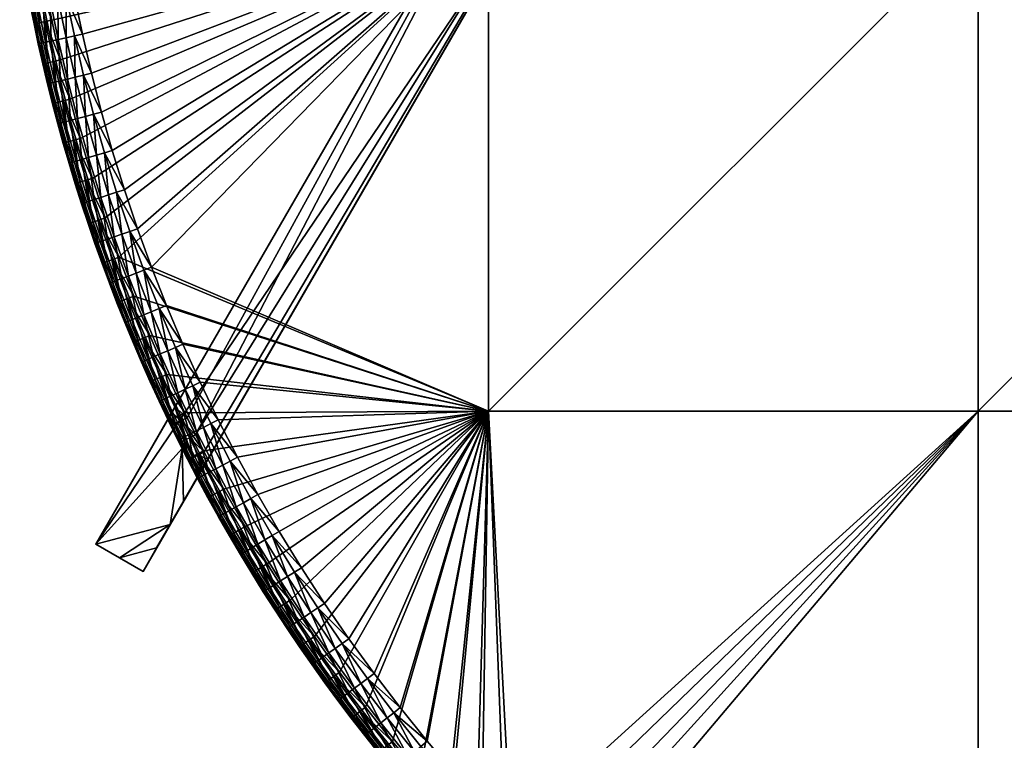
# Model space of a CAD drawing. Header units: centimetres. Extents: x -679 to 534, y -307 to 273.
# Tile 2 of 43: x -676 to -515, y -201 to -83. Entities that reach past the tile are written whole.
import ezdxf

# ---------------------------------------------------------------- set-up
doc = ezdxf.new("R2010")
doc.units = ezdxf.units.CM
doc.layers.add('Fbx_Root', color=18, linetype='Continuous', true_color=0x000000)

msp = doc.modelspace()

# ---------------------------------------------------------------- meshes
at = {"layer": 'Fbx_Root'}
mesh = msp.add_polyface(dxfattribs=at)
corners = [(-651.36, -148.31, 308.5), (-649.77, -151.58, 302), (-650.57, -149.95, 302), (-651.36, -148.31, 302), (-649.01, -153.09, 315), (-651.36, -148.31, 315), (-648.69, -151.8, 300.59), (-647.8, -151.36, 300.14), (-649.19, -148.53, 300.14), (-650.09, -148.96, 300.59), (-649.28, -152.1, 301.26), (-650.68, -149.25, 301.26), (-649.42, -152.17, 301.64), (-650.82, -149.32, 301.64), (-648.22, -148.05, 300), (-649.57, -145.22, 300), (-650.2, -146.3, 300.13), (-650.77, -147.28, 300.51), (-646.83, -150.87, 300), (-651.19, -148.03, 301.16), (-651.32, -148.24, 301.56), (-651.36, -148.31, 302), (-650.57, -149.95, 302), (-648.22, -148.05, 300), (-592.66, -46.64, 300), (-649.57, -145.22, 300), (-646.83, -150.87, 300), (-586.42, -53.67, 300), (-645.42, -153.65, 300), (-644.81, -154.82, 300), (-600.57, -60.34), (-663.12, -168.69), (-649.57, -145.22, 300), (-592.66, -46.64, 300), (-538.02, 48), (-530.29, 43.54), (-586.42, -53.67, 300), (-592.85, -64.8), (-644.81, -154.82, 300), (-655.4, -173.15), (-592.85, -64.8), (-655.4, -173.15), (-663.12, -168.69), (-530.29, 43.54), (-600.57, -60.34)]
mesh.append_faces([[corners[k] for k in face] for face in [(0, 1, 2, 2), (0, 2, 3, 3), (4, 0, 5, 5), (6, 7, 8, 8), (6, 8, 9, 9), (10, 9, 11, 11), (12, 11, 13, 13), (14, 15, 16, 16), (8, 16, 17, 17), (18, 14, 8, 8), (9, 8, 17, 17), (16, 8, 14, 14), (11, 19, 20, 20), (17, 19, 9, 9), (20, 21, 13, 13), (9, 19, 11, 11), (20, 13, 11, 11), (21, 22, 13, 13), (23, 24, 25, 25), (24, 23, 26, 26), (27, 24, 26, 26), (27, 28, 29, 29), (27, 26, 28, 28), (30, 31, 32, 32), (30, 32, 33, 33), (34, 30, 33, 33), (35, 36, 37, 37), (37, 38, 39, 39), (36, 38, 37, 37), (40, 41, 42, 42), (43, 40, 44, 44), (42, 44, 40, 40)]])
mesh = msp.add_polyface(dxfattribs=at)
corners = [(-519.01, -67, 300), (-519.01, -147, 300), (-599.01, -147, 300), (-599.01, -67, 300), (-519.01, 13, 300), (-439.01, -147, 300), (-439.01, -227, 300), (-519.01, -227, 300), (-439.01, -67, 300), (-439.01, 13, 300), (-359.01, -147, 300), (-359.01, -227, 300), (-359.01, -67, 300), (-596.18, -221.64, 300), (-591.24, -226.52, 300), (-581, -235.9, 300), (-586.18, -231.27, 300), (-519.01, -67, 350), (-599.01, -67, 350), (-599.01, -147, 350), (-519.01, -147, 350), (-519.01, 13, 350), (-439.01, -147, 350), (-519.01, -227, 350), (-439.01, -227, 350), (-439.01, -67, 350), (-439.01, 13, 350), (-359.01, -147, 350), (-359.01, -67, 350), (-590.53, -221.03, 350), (-595.34, -216.17, 350), (-585.61, -225.76, 350), (-580.57, -230.38, 350), (-586.53, -226.74, 349.92), (-581.47, -231.38, 349.92), (-580.57, -230.38, 350)]
mesh.append_faces([[corners[k] for k in face] for face in [(0, 1, 2, 2), (0, 2, 3, 3), (4, 0, 3, 3), (5, 6, 7, 7), (5, 7, 1, 1), (8, 5, 1, 1), (8, 1, 0, 0), (9, 8, 0, 0), (10, 11, 6, 6), (10, 6, 5, 5), (12, 10, 5, 5), (12, 5, 8, 8), (2, 1, 13, 13), (14, 13, 1, 1), (15, 16, 7, 7), (7, 14, 1, 1), (16, 14, 7, 7), (17, 18, 19, 19), (17, 19, 20, 20), (21, 18, 17, 17), (22, 20, 23, 23), (22, 23, 24, 24), (25, 17, 20, 20), (25, 20, 22, 22), (26, 17, 25, 25), (27, 22, 24, 24), (28, 25, 22, 22), (29, 20, 30, 30), (31, 20, 29, 29), (31, 32, 23, 23), (31, 23, 20, 20), (19, 30, 20, 20), (33, 34, 35, 35)]])
mesh = msp.add_polyface(dxfattribs=at)
corners = [(-671.58, -76.61, 300), (-599.01, -67, 300), (-670.32, -83.12, 300), (-668.9, -89.59, 300), (-667.32, -96.03, 300), (-672.36, -83.54, 300.59), (-673.63, -76.99, 300.59), (-672.65, -76.81, 300.14), (-671.38, -83.34, 300.14), (-673, -83.67, 301.26), (-674.28, -77.1, 301.26), (-673.15, -83.71, 301.64), (-674.43, -77.13, 301.64), (-670.93, -90.06, 300.59), (-669.95, -89.84, 300.14), (-671.57, -90.21, 301.26), (-671.72, -90.25, 301.64), (-668.9, -89.59, 300), (-670.32, -83.12, 300), (-671.58, -76.61, 300), (-673.86, -80.43, 302), (-674.48, -77.14, 302), (-672.5, -86.99, 302), (-673.2, -83.72, 302), (-599.01, -67, 350), (-666.64, -78.99, 350), (-665.31, -85.4, 350), (-663.83, -91.77, 350), (-662.2, -98.11, 350), (-660.42, -104.4, 350), (-671.77, -90.26, 302), (-671.77, -90.25, 345), (-672.51, -86.97, 345), (-672.5, -86.99, 302), (-673.2, -83.72, 302), (-673.21, -83.69, 345), (-673.87, -80.39, 345), (-673.86, -80.43, 302), (-674.47, -77.18, 345), (-674.48, -77.14, 302), (-667.96, -85.98, 349.65), (-669.25, -86.26, 349.18), (-667.75, -92.73, 349.18), (-666.62, -85.68, 349.92), (-666.47, -92.41, 349.65), (-673.36, -80.29, 346.84), (-673.75, -80.37, 345.91), (-672.39, -86.95, 345.91), (-672, -86.86, 346.84), (-672.69, -80.16, 347.74), (-671.33, -86.72, 347.74), (-671.75, -79.98, 348.54), (-670.4, -86.51, 348.54), (-670.59, -79.76, 349.18), (-669.3, -79.5, 349.65), (-667.95, -79.24, 349.92), (-675.55, -67.44, 346.84), (-674.87, -67.35, 347.74), (-673.92, -67.21, 348.54), (-672.76, -67.04, 349.18), (-671.45, -66.85, 349.65), (-672.51, -86.97, 345), (-671.77, -90.25, 345), (-673.87, -80.39, 345), (-673.21, -83.69, 345), (-675.04, -73.97, 345), (-674.47, -77.18, 345), (-663.83, -91.77, 350), (-665.31, -85.4, 350), (-666.64, -78.99, 350)]
mesh.append_faces([[corners[k] for k in face] for face in [(0, 1, 2, 2), (2, 1, 3, 3), (1, 4, 3, 3), (5, 6, 7, 7), (5, 7, 8, 8), (9, 10, 6, 6), (9, 6, 5, 5), (11, 12, 10, 10), (11, 10, 9, 9), (13, 5, 8, 8), (13, 8, 14, 14), (15, 9, 5, 5), (15, 5, 13, 13), (16, 11, 9, 9), (16, 9, 15, 15), (17, 14, 8, 8), (17, 8, 18, 18), (18, 8, 7, 7), (18, 7, 19, 19), (12, 11, 20, 20), (12, 20, 21, 21), (11, 16, 22, 22), (11, 22, 23, 23), (23, 20, 11, 11), (24, 25, 26, 26), (24, 27, 28, 28), (28, 29, 24, 24), (26, 27, 24, 24), (30, 31, 32, 32), (30, 32, 33, 33), (34, 35, 36, 36), (34, 36, 37, 37), (33, 32, 35, 35), (33, 35, 34, 34), (37, 36, 38, 38), (37, 38, 39, 39), (40, 41, 42, 42), (43, 40, 44, 44), (45, 46, 47, 47), (45, 47, 48, 48), (49, 45, 48, 48), (49, 48, 50, 50), (51, 49, 50, 50), (51, 50, 52, 52), (53, 51, 52, 52), (53, 52, 41, 41), (54, 53, 41, 41), (54, 41, 40, 40), (55, 54, 40, 40), (55, 40, 43, 43), (56, 46, 45, 45), (57, 45, 49, 49), (58, 49, 51, 51), (59, 51, 53, 53), (60, 53, 54, 54), (61, 62, 47, 47), (63, 64, 46, 46), (64, 61, 47, 47), (65, 66, 46, 46), (66, 63, 46, 46), (64, 47, 46, 46), (43, 67, 68, 68), (55, 43, 68, 68), (55, 68, 69, 69)]])
mesh = msp.add_polyface(dxfattribs=at)
corners = [(-599.01, -67, 300), (-665.59, -102.43, 300), (-667.32, -96.03, 300), (-599.01, -147, 300), (-654.31, -134.61, 300), (-656.92, -128.19, 300), (-659.33, -121.83, 300), (-661.57, -115.41, 300), (-663.66, -108.95, 300), (-656.23, -135.42, 300.59), (-658.86, -128.95, 300.59), (-657.93, -128.58, 300.14), (-655.31, -135.03, 300.14), (-656.83, -135.68, 301.26), (-656.98, -135.74, 301.64), (-659.47, -129.19, 301.26), (-653.43, -141.83, 300.59), (-654.03, -142.1, 301.26), (-654.17, -142.16, 301.64), (-654.31, -134.61, 300), (-656.92, -128.19, 300), (-651.53, -140.97, 300), (-658.36, -132.52, 302), (-659.62, -129.24, 301.64), (-655.64, -138.98, 302), (-657.02, -135.76, 302), (-656.3, -117.17, 350), (-599.01, -67, 350), (-658.44, -110.81, 350), (-654, -123.47, 350), (-651.55, -129.71, 350), (-599.01, -147, 350), (-660.42, -104.4, 350), (-657.02, -135.76, 302), (-657.03, -135.74, 345), (-658.37, -132.49, 345), (-658.36, -132.52, 302), (-655.64, -138.98, 302), (-655.65, -138.97, 345), (-657.9, -132.3, 346.84), (-658.26, -132.44, 345.91), (-655.53, -138.92, 345.91), (-655.17, -138.76, 346.84), (-657.26, -132.04, 347.74), (-654.54, -138.49, 347.74), (-656.38, -131.68, 348.54), (-653.67, -138.1, 348.54), (-655.28, -131.23, 349.18), (-652.59, -137.63, 349.18), (-654.06, -130.74, 349.65), (-651.38, -137.11, 349.65), (-652.79, -130.22, 349.92), (-650.12, -136.56, 349.92), (-659.77, -125.65, 347.74), (-658.87, -125.31, 348.54), (-657.77, -124.9, 349.18), (-656.54, -124.43, 349.65), (-655.25, -123.95, 349.92), (-658.85, -118.07, 349.65), (-657.56, -117.61, 349.92), (-659.71, -111.22, 349.92), (-658.37, -132.49, 345), (-657.03, -135.74, 345), (-648.89, -136.02, 350), (-651.55, -129.71, 350), (-654, -123.47, 350), (-656.3, -117.17, 350), (-658.44, -110.81, 350)]
mesh.append_faces([[corners[k] for k in face] for face in [(0, 1, 2, 2), (3, 4, 5, 5), (6, 3, 5, 5), (0, 7, 8, 8), (7, 0, 6, 6), (3, 6, 0, 0), (1, 0, 8, 8), (9, 10, 11, 11), (9, 11, 12, 12), (13, 10, 9, 9), (14, 15, 13, 13), (16, 9, 12, 12), (17, 13, 9, 9), (18, 14, 13, 13), (19, 12, 11, 11), (19, 11, 20, 20), (21, 12, 19, 19), (22, 23, 14, 14), (14, 24, 25, 25), (25, 22, 14, 14), (26, 27, 28, 28), (27, 26, 29, 29), (30, 31, 29, 29), (28, 27, 32, 32), (29, 31, 27, 27), (33, 34, 35, 35), (33, 35, 36, 36), (37, 38, 34, 34), (37, 34, 33, 33), (39, 40, 41, 41), (39, 41, 42, 42), (43, 39, 42, 42), (43, 42, 44, 44), (45, 43, 44, 44), (45, 44, 46, 46), (47, 45, 46, 46), (47, 46, 48, 48), (49, 47, 48, 48), (49, 48, 50, 50), (51, 49, 50, 50), (51, 50, 52, 52), (53, 39, 43, 43), (54, 53, 43, 43), (54, 43, 45, 45), (55, 54, 45, 45), (55, 45, 47, 47), (56, 55, 47, 47), (56, 47, 49, 49), (57, 56, 49, 49), (57, 49, 51, 51), (58, 55, 56, 56), (59, 58, 56, 56), (59, 56, 57, 57), (60, 58, 59, 59), (61, 62, 40, 40), (62, 41, 40, 40), (51, 52, 63, 63), (51, 63, 64, 64), (59, 57, 65, 65), (59, 65, 66, 66), (60, 59, 66, 66), (60, 66, 67, 67), (57, 51, 64, 64), (57, 64, 65, 65)]])
mesh = msp.add_polyface(dxfattribs=at)
corners = [(-669.34, -96.55, 300.59), (-670.93, -90.06, 300.59), (-669.95, -89.84, 300.14), (-668.37, -96.3, 300.14), (-669.98, -96.71, 301.26), (-671.57, -90.21, 301.26), (-670.13, -96.75, 301.64), (-671.72, -90.25, 301.64), (-667.6, -103, 300.59), (-666.64, -102.72, 300.14), (-668.23, -103.17, 301.26), (-668.38, -103.22, 301.64), (-665.59, -102.43, 300), (-667.32, -96.03, 300), (-668.9, -89.59, 300), (-670.18, -96.76, 302), (-670.99, -93.52, 302), (-668.43, -103.23, 302), (-669.32, -100, 302), (-671.77, -90.26, 302), (-672.5, -86.99, 302), (-668.43, -103.23, 302), (-668.42, -103.27, 345), (-669.31, -100.03, 345), (-669.32, -100, 302), (-670.18, -96.76, 302), (-670.17, -96.78, 345), (-670.99, -93.52, 345), (-670.99, -93.52, 302), (-671.77, -90.25, 345), (-671.77, -90.26, 302), (-664.82, -98.82, 349.65), (-666.09, -99.16, 349.18), (-664.29, -105.55, 349.18), (-663.5, -98.46, 349.92), (-663.02, -105.17, 349.65), (-670.49, -93.4, 346.84), (-670.87, -93.49, 345.91), (-669.2, -100, 345.91), (-668.82, -99.89, 346.84), (-669.82, -93.24, 347.74), (-668.16, -99.72, 347.74), (-668.89, -93.01, 348.54), (-667.23, -99.47, 348.54), (-667.75, -92.73, 349.18), (-666.47, -92.41, 349.65), (-665.13, -92.09, 349.92), (-672, -86.86, 346.84), (-672.39, -86.95, 345.91), (-671.33, -86.72, 347.74), (-670.4, -86.51, 348.54), (-669.25, -86.26, 349.18), (-667.96, -85.98, 349.65), (-666.62, -85.68, 349.92), (-670.17, -96.78, 345), (-669.31, -100.03, 345), (-670.99, -93.52, 345), (-668.42, -103.27, 345), (-671.77, -90.25, 345), (-663.83, -91.77, 350), (-662.2, -98.11, 350)]
mesh.append_faces([[corners[k] for k in face] for face in [(0, 1, 2, 2), (0, 2, 3, 3), (4, 5, 1, 1), (4, 1, 0, 0), (6, 7, 5, 5), (6, 5, 4, 4), (8, 0, 3, 3), (8, 3, 9, 9), (10, 4, 0, 0), (10, 0, 8, 8), (11, 6, 4, 4), (11, 4, 10, 10), (12, 9, 3, 3), (12, 3, 13, 13), (13, 3, 2, 2), (13, 2, 14, 14), (7, 6, 15, 15), (7, 15, 16, 16), (6, 11, 17, 17), (6, 17, 18, 18), (19, 20, 7, 7), (19, 7, 16, 16), (15, 6, 18, 18), (21, 22, 23, 23), (21, 23, 24, 24), (25, 26, 27, 27), (25, 27, 28, 28), (24, 23, 26, 26), (24, 26, 25, 25), (28, 27, 29, 29), (28, 29, 30, 30), (31, 32, 33, 33), (34, 31, 35, 35), (36, 37, 38, 38), (36, 38, 39, 39), (40, 36, 39, 39), (40, 39, 41, 41), (42, 40, 41, 41), (42, 41, 43, 43), (44, 42, 43, 43), (44, 43, 32, 32), (45, 44, 32, 32), (45, 32, 31, 31), (46, 45, 31, 31), (46, 31, 34, 34), (47, 48, 37, 37), (47, 37, 36, 36), (49, 47, 36, 36), (49, 36, 40, 40), (50, 49, 40, 40), (50, 40, 42, 42), (51, 50, 42, 42), (51, 42, 44, 44), (52, 44, 45, 45), (53, 45, 46, 46), (54, 55, 38, 38), (56, 54, 37, 37), (55, 57, 38, 38), (58, 56, 37, 37), (54, 38, 37, 37), (48, 58, 37, 37), (53, 46, 59, 59), (46, 34, 60, 60), (46, 60, 59, 59)]])
mesh = msp.add_polyface(dxfattribs=at)
corners = [(-665.65, -109.56, 300.59), (-667.6, -103, 300.59), (-666.64, -102.72, 300.14), (-664.7, -109.27, 300.14), (-666.28, -109.76, 301.26), (-668.23, -103.17, 301.26), (-666.43, -109.8, 301.64), (-668.38, -103.22, 301.64), (-663.55, -116.08, 300.59), (-662.6, -115.76, 300.14), (-664.17, -116.29, 301.26), (-664.32, -116.34, 301.64), (-661.9, -122.77, 301.26), (-662.05, -122.82, 301.64), (-663.66, -108.95, 300), (-665.59, -102.43, 300), (-661.57, -115.41, 300), (-665.44, -113.09, 302), (-662.09, -122.84, 302), (-663.25, -119.6, 302), (-667.47, -106.53, 302), (-668.43, -103.23, 302), (-666.48, -109.82, 302), (-664.37, -116.35, 302), (-664.37, -116.35, 302), (-664.37, -116.35, 345), (-665.45, -113.08, 345), (-665.44, -113.09, 302), (-666.48, -109.82, 302), (-666.49, -109.79, 345), (-667.48, -106.5, 345), (-667.47, -106.53, 302), (-663.25, -119.6, 302), (-663.25, -119.61, 345), (-668.42, -103.27, 345), (-668.43, -103.23, 302), (-664.96, -112.92, 346.84), (-665.33, -113.04, 345.91), (-663.13, -119.56, 345.91), (-662.76, -119.43, 346.84), (-664.3, -112.71, 347.74), (-666.99, -106.35, 346.84), (-667.37, -106.46, 345.91), (-666.33, -106.16, 347.74), (-665.41, -105.88, 348.54), (-663.39, -112.41, 348.54), (-664.29, -105.55, 349.18), (-662.27, -112.05, 349.18), (-668.82, -99.89, 346.84), (-669.2, -100, 345.91), (-668.16, -99.72, 347.74), (-667.23, -99.47, 348.54), (-666.09, -99.16, 349.18), (-664.82, -98.82, 349.65), (-663.02, -105.17, 349.65), (-665.45, -113.08, 345), (-664.37, -116.35, 345), (-666.49, -109.79, 345), (-663.25, -119.61, 345), (-668.42, -103.27, 345), (-667.48, -106.5, 345)]
mesh.append_faces([[corners[k] for k in face] for face in [(0, 1, 2, 2), (0, 2, 3, 3), (4, 5, 1, 1), (4, 1, 0, 0), (6, 7, 5, 5), (6, 5, 4, 4), (8, 0, 3, 3), (8, 3, 9, 9), (10, 4, 0, 0), (10, 0, 8, 8), (11, 6, 4, 4), (11, 4, 10, 10), (12, 10, 8, 8), (13, 11, 10, 10), (14, 3, 2, 2), (14, 2, 15, 15), (16, 9, 3, 3), (16, 3, 14, 14), (17, 6, 11, 11), (11, 18, 19, 19), (7, 6, 20, 20), (7, 20, 21, 21), (22, 20, 6, 6), (17, 22, 6, 6), (19, 23, 11, 11), (17, 11, 23, 23), (24, 25, 26, 26), (24, 26, 27, 27), (28, 29, 30, 30), (28, 30, 31, 31), (27, 26, 29, 29), (27, 29, 28, 28), (32, 33, 25, 25), (32, 25, 24, 24), (31, 30, 34, 34), (31, 34, 35, 35), (36, 37, 38, 38), (36, 38, 39, 39), (40, 36, 39, 39), (41, 42, 37, 37), (41, 37, 36, 36), (43, 41, 36, 36), (43, 36, 40, 40), (44, 43, 40, 40), (44, 40, 45, 45), (46, 44, 45, 45), (46, 45, 47, 47), (48, 49, 42, 42), (48, 42, 41, 41), (50, 48, 41, 41), (50, 41, 43, 43), (51, 50, 43, 43), (51, 43, 44, 44), (52, 51, 44, 44), (52, 44, 46, 46), (53, 46, 54, 54), (55, 56, 37, 37), (57, 55, 37, 37), (56, 58, 38, 38), (59, 60, 42, 42), (60, 57, 42, 42), (57, 37, 42, 42), (37, 56, 38, 38), (49, 59, 42, 42)]])
mesh = msp.add_polyface(dxfattribs=at)
corners = [(-661.28, -122.54, 300.59), (-663.55, -116.08, 300.59), (-662.6, -115.76, 300.14), (-660.34, -122.2, 300.14), (-661.9, -122.77, 301.26), (-662.05, -122.82, 301.64), (-664.17, -116.29, 301.26), (-658.86, -128.95, 300.59), (-657.93, -128.58, 300.14), (-659.47, -129.19, 301.26), (-659.62, -129.24, 301.64), (-656.83, -135.68, 301.26), (-656.98, -135.74, 301.64), (-659.33, -121.83, 300), (-661.57, -115.41, 300), (-656.92, -128.19, 300), (-664.32, -116.34, 301.64), (-662.09, -122.84, 302), (-660.9, -126.06, 302), (-659.66, -129.26, 302), (-658.36, -132.52, 302), (-659.66, -129.26, 302), (-659.65, -129.29, 345), (-660.89, -126.08, 345), (-660.9, -126.06, 302), (-662.09, -122.84, 302), (-662.09, -122.85, 345), (-663.25, -119.61, 345), (-663.25, -119.6, 302), (-658.36, -132.52, 302), (-658.37, -132.49, 345), (-660.41, -125.9, 346.84), (-660.78, -126.03, 345.91), (-658.26, -132.44, 345.91), (-657.9, -132.3, 346.84), (-659.77, -125.65, 347.74), (-662.76, -119.43, 346.84), (-663.13, -119.56, 345.91), (-662.12, -119.21, 347.74), (-661.21, -118.89, 348.54), (-658.87, -125.31, 348.54), (-660.1, -118.5, 349.18), (-657.77, -124.9, 349.18), (-658.85, -118.07, 349.65), (-664.3, -112.71, 347.74), (-663.39, -112.41, 348.54), (-662.27, -112.05, 349.18), (-661.02, -111.65, 349.65), (-659.71, -111.22, 349.92), (-663.02, -105.17, 349.65), (-664.29, -105.55, 349.18), (-661.7, -104.78, 349.92), (-663.5, -98.46, 349.92), (-659.65, -129.29, 345), (-658.37, -132.49, 345), (-660.89, -126.08, 345), (-663.25, -119.61, 345), (-662.09, -122.85, 345), (-660.42, -104.4, 350), (-662.2, -98.11, 350), (-658.44, -110.81, 350)]
mesh.append_faces([[corners[k] for k in face] for face in [(0, 1, 2, 2), (0, 2, 3, 3), (4, 1, 0, 0), (5, 6, 4, 4), (7, 0, 3, 3), (7, 3, 8, 8), (9, 4, 0, 0), (9, 0, 7, 7), (10, 5, 4, 4), (10, 4, 9, 9), (11, 9, 7, 7), (12, 10, 9, 9), (13, 3, 2, 2), (13, 2, 14, 14), (15, 8, 3, 3), (15, 3, 13, 13), (16, 5, 17, 17), (18, 5, 10, 10), (18, 17, 5, 5), (19, 18, 10, 10), (19, 10, 20, 20), (21, 22, 23, 23), (21, 23, 24, 24), (25, 26, 27, 27), (25, 27, 28, 28), (24, 23, 26, 26), (24, 26, 25, 25), (29, 30, 22, 22), (29, 22, 21, 21), (31, 32, 33, 33), (31, 33, 34, 34), (35, 31, 34, 34), (36, 37, 32, 32), (36, 32, 31, 31), (38, 36, 31, 31), (38, 31, 35, 35), (39, 38, 35, 35), (39, 35, 40, 40), (41, 39, 40, 40), (41, 40, 42, 42), (43, 41, 42, 42), (44, 36, 38, 38), (45, 44, 38, 38), (45, 38, 39, 39), (46, 45, 39, 39), (46, 39, 41, 41), (47, 46, 41, 41), (47, 41, 43, 43), (48, 47, 43, 43), (49, 50, 46, 46), (49, 46, 47, 47), (51, 49, 47, 47), (51, 47, 48, 48), (52, 49, 51, 51), (53, 54, 33, 33), (55, 53, 32, 32), (56, 57, 37, 37), (57, 55, 32, 32), (53, 33, 32, 32), (37, 57, 32, 32), (52, 51, 58, 58), (52, 58, 59, 59), (51, 48, 60, 60), (51, 60, 58, 58)]])
mesh = msp.add_polyface(dxfattribs=at)
corners = [(-631.38, -177.87, 300), (-635.14, -171.9, 300), (-599.01, -147, 300), (-638.75, -165.85, 300), (-645.51, -153.47, 300), (-648.6, -147.26, 300), (-642.21, -159.7, 300), (-627.42, -183.79, 300), (-654.31, -134.61, 300), (-651.53, -140.97, 300), (-640.56, -166.89, 300.59), (-643.16, -160.22, 300.14), (-639.69, -166.39, 300.14), (-641.13, -167.22, 301.26), (-644.04, -160.7, 300.59), (-636.92, -172.99, 300.59), (-636.07, -172.47, 300.14), (-637.48, -173.34, 301.26), (-637.61, -173.42, 301.64), (-641.26, -167.3, 301.64), (-638.75, -165.85, 300), (-635.14, -171.9, 300), (-637.66, -173.45, 302), (-639.5, -170.4, 302), (-641.31, -167.33, 302), (-599.01, -147, 350), (-639.98, -154.51, 350), (-636.65, -160.61, 350), (-633.17, -166.63, 350), (-646.08, -142.26, 350), (-643.11, -148.42, 350), (-648.89, -136.02, 350), (-629.54, -172.55, 350), (-621.78, -184.16, 350), (-617.66, -189.85, 350), (-625.75, -178.38, 350), (-651.55, -129.71, 350), (-637.66, -173.45, 302), (-637.65, -173.45, 345), (-639.5, -170.4, 345), (-639.5, -170.4, 302), (-641.31, -167.32, 345), (-641.31, -167.33, 302), (-635.5, -168.01, 349.65), (-636.63, -168.69, 349.18), (-632.95, -174.7, 349.18), (-634.32, -167.31, 349.92), (-631.83, -174, 349.65), (-630.67, -173.26, 349.92), (-642.63, -163.97, 346.84), (-642.97, -164.16, 345.91), (-639.39, -170.34, 345.91), (-639.06, -170.13, 346.84), (-642.03, -163.64, 347.74), (-638.47, -169.78, 347.74), (-641.19, -163.17, 348.54), (-637.65, -169.29, 348.54), (-640.17, -162.59, 349.18), (-639.02, -161.94, 349.65), (-637.82, -161.27, 349.92), (-643.54, -156.4, 349.18), (-642.38, -155.78, 349.65), (-641.17, -155.14, 349.92), (-639.5, -170.4, 345), (-637.65, -173.45, 345), (-641.31, -167.32, 345), (-629.54, -172.55, 350), (-633.17, -166.63, 350), (-636.65, -160.61, 350), (-639.98, -154.51, 350), (-644.31, -149.02, 349.92)]
mesh.append_faces([[corners[k] for k in face] for face in [(0, 1, 2, 2), (2, 1, 3, 3), (4, 5, 2, 2), (6, 4, 2, 2), (2, 3, 6, 6), (2, 7, 0, 0), (8, 2, 9, 9), (5, 9, 2, 2), (10, 11, 12, 12), (13, 14, 10, 10), (15, 10, 12, 12), (15, 12, 16, 16), (17, 13, 10, 10), (17, 10, 15, 15), (18, 19, 13, 13), (18, 13, 17, 17), (20, 12, 11, 11), (12, 20, 21, 21), (12, 21, 16, 16), (19, 18, 22, 22), (19, 22, 23, 23), (23, 24, 19, 19), (25, 26, 27, 27), (25, 27, 28, 28), (25, 29, 30, 30), (25, 30, 26, 26), (25, 31, 29, 29), (25, 28, 32, 32), (33, 34, 25, 25), (32, 35, 25, 25), (36, 31, 25, 25), (37, 38, 39, 39), (37, 39, 40, 40), (40, 39, 41, 41), (40, 41, 42, 42), (43, 44, 45, 45), (46, 43, 47, 47), (46, 47, 48, 48), (49, 50, 51, 51), (49, 51, 52, 52), (53, 49, 52, 52), (53, 52, 54, 54), (55, 53, 54, 54), (55, 54, 56, 56), (57, 55, 56, 56), (57, 56, 44, 44), (58, 57, 44, 44), (58, 44, 43, 43), (59, 58, 43, 43), (59, 43, 46, 46), (60, 55, 57, 57), (61, 60, 57, 57), (61, 57, 58, 58), (62, 61, 58, 58), (62, 58, 59, 59), (63, 64, 51, 51), (65, 63, 51, 51), (46, 48, 66, 66), (46, 66, 67, 67), (67, 68, 59, 59), (67, 59, 46, 46), (62, 59, 68, 68), (62, 68, 69, 69), (70, 62, 69, 69)]])
mesh = msp.add_polyface(dxfattribs=at)
corners = [(-653.43, -141.83, 300.59), (-655.31, -135.03, 300.14), (-652.52, -141.42, 300.14), (-654.03, -142.1, 301.26), (-656.23, -135.42, 300.59), (-654.17, -142.16, 301.64), (-656.83, -135.68, 301.26), (-650.48, -148.17, 300.59), (-649.57, -147.73, 300.14), (-651.07, -148.45, 301.26), (-651.21, -148.52, 301.64), (-647.36, -154.43, 300.59), (-647.95, -154.72, 301.26), (-648.09, -154.8, 301.64), (-648.6, -147.26, 300), (-651.53, -140.97, 300), (-645.51, -153.47, 300), (-652.76, -145.37, 302), (-654.22, -142.18, 302), (-656.98, -135.74, 301.64), (-655.64, -138.98, 302), (-649.71, -151.69, 302), (-651.25, -148.54, 302), (-651.25, -148.54, 302), (-651.25, -148.55, 345), (-652.75, -145.37, 345), (-652.76, -145.37, 302), (-649.71, -151.69, 302), (-654.22, -142.18, 302), (-654.22, -142.18, 345), (-655.65, -138.97, 345), (-655.64, -138.98, 302), (-652.29, -145.16, 346.84), (-652.64, -145.32, 345.91), (-649.59, -151.65, 345.91), (-649.24, -151.48, 346.84), (-651.67, -144.87, 347.74), (-648.63, -151.17, 347.74), (-650.8, -144.46, 348.54), (-647.77, -150.74, 348.54), (-649.73, -143.96, 349.18), (-646.72, -150.22, 349.18), (-648.53, -143.41, 349.65), (-645.53, -149.63, 349.65), (-647.29, -142.83, 349.92), (-644.31, -149.02, 349.92), (-655.17, -138.76, 346.84), (-655.53, -138.92, 345.91), (-654.54, -138.49, 347.74), (-653.67, -138.1, 348.54), (-652.59, -137.63, 349.18), (-651.38, -137.11, 349.65), (-650.12, -136.56, 349.92), (-654.22, -142.18, 345), (-652.75, -145.37, 345), (-651.25, -148.55, 345), (-657.03, -135.74, 345), (-655.65, -138.97, 345), (-643.11, -148.42, 350), (-646.08, -142.26, 350), (-639.98, -154.51, 350), (-648.89, -136.02, 350)]
mesh.append_faces([[corners[k] for k in face] for face in [(0, 1, 2, 2), (3, 4, 0, 0), (5, 6, 3, 3), (7, 0, 2, 2), (7, 2, 8, 8), (9, 3, 0, 0), (9, 0, 7, 7), (10, 5, 3, 3), (10, 3, 9, 9), (11, 7, 8, 8), (12, 9, 7, 7), (13, 10, 9, 9), (14, 8, 2, 2), (14, 2, 15, 15), (16, 8, 14, 14), (15, 2, 1, 1), (5, 10, 17, 17), (5, 17, 18, 18), (19, 5, 20, 20), (18, 20, 5, 5), (21, 22, 10, 10), (17, 10, 22, 22), (23, 24, 25, 25), (23, 25, 26, 26), (27, 24, 23, 23), (28, 29, 30, 30), (28, 30, 31, 31), (26, 25, 29, 29), (26, 29, 28, 28), (32, 33, 34, 34), (32, 34, 35, 35), (36, 32, 35, 35), (36, 35, 37, 37), (38, 36, 37, 37), (38, 37, 39, 39), (40, 38, 39, 39), (40, 39, 41, 41), (42, 40, 41, 41), (42, 41, 43, 43), (44, 42, 43, 43), (44, 43, 45, 45), (46, 47, 33, 33), (46, 33, 32, 32), (48, 46, 32, 32), (48, 32, 36, 36), (49, 48, 36, 36), (49, 36, 38, 38), (50, 49, 38, 38), (50, 38, 40, 40), (51, 50, 40, 40), (51, 40, 42, 42), (52, 51, 42, 42), (52, 42, 44, 44), (53, 54, 33, 33), (54, 55, 33, 33), (56, 57, 47, 47), (57, 53, 47, 47), (55, 34, 33, 33), (47, 53, 33, 33), (44, 45, 58, 58), (44, 58, 59, 59), (45, 60, 58, 58), (52, 44, 59, 59), (52, 59, 61, 61)]])
mesh = msp.add_polyface(dxfattribs=at)
corners = [(-650.98, -165.49, 315), (-648.77, -161.67, 315), (-649.01, -153.09, 315), (-646.56, -157.84, 315), (-663.12, -168.69, 315), (-659.26, -170.92, 315), (-653.19, -169.32, 315), (-655.4, -173.15, 315), (-646.56, -157.84, 308.5), (-646.56, -157.84, 302), (-647.35, -156.33, 302), (-649.01, -153.09, 315), (-646.56, -157.84, 315), (-645.99, -156.85, 300.52), (-647.27, -154.61, 300.59), (-646.4, -157.56, 301.17), (-647.85, -154.91, 301.26), (-647.99, -154.98, 301.64), (-646.52, -157.77, 301.57), (-647.35, -156.33, 302), (-646.56, -157.84, 302), (-663.12, -168.69), (-655.4, -173.15), (-663.12, -168.69, 157.5), (-663.12, -168.69, 315), (-659.26, -170.92, 315), (-655.4, -173.15, 315), (-650.2, -146.3, 300.13), (-649.57, -145.22, 300), (-663.12, -168.69, 157.5), (-663.12, -168.69), (-651.32, -148.24, 301.56), (-651.19, -148.03, 301.16), (-651.36, -148.31, 302), (-651.36, -148.31, 315), (-651.36, -148.31, 308.5), (-663.12, -168.69, 315), (-645.43, -155.89, 300.13), (-655.4, -173.15), (-644.81, -154.82, 300), (-645.99, -156.85, 300.52), (-650.98, -165.49, 315), (-646.52, -157.77, 301.57), (-646.56, -157.84, 302), (-655.4, -173.15, 315), (-646.4, -157.56, 301.17), (-648.77, -161.67, 315), (-646.56, -157.84, 315), (-646.56, -157.84, 308.5), (-653.19, -169.32, 315)]
mesh.append_faces([[corners[k] for k in face] for face in [(0, 1, 2, 2), (2, 1, 3, 3), (0, 4, 5, 5), (5, 6, 0, 0), (5, 7, 6, 6), (2, 4, 0, 0), (8, 9, 10, 10), (11, 12, 8, 8), (13, 14, 15, 15), (16, 17, 18, 18), (18, 19, 20, 20), (21, 22, 23, 23), (24, 23, 25, 25), (22, 26, 25, 25), (23, 22, 25, 25), (27, 28, 29, 29), (30, 29, 28, 28), (31, 32, 29, 29), (33, 31, 29, 29), (34, 35, 36, 36), (36, 33, 29, 29), (37, 38, 39, 39), (38, 37, 40, 40), (41, 42, 43, 43), (44, 45, 42, 42), (38, 45, 44, 44), (43, 46, 41, 41), (47, 46, 48, 48), (41, 49, 42, 42), (49, 44, 42, 42), (43, 48, 46, 46), (40, 45, 38, 38)]])
mesh = msp.add_polyface(dxfattribs=at)
corners = [(-663.12, -168.69, 315), (-649.01, -153.09, 315), (-651.36, -148.31, 315), (-646.56, -157.84, 308.5), (-647.35, -156.33, 302), (-648.13, -154.82, 302), (-651.36, -148.31, 308.5), (-648.95, -153.2, 302), (-649.77, -151.58, 302), (-649.01, -153.09, 315), (-649.28, -152.1, 301.26), (-648.69, -151.8, 300.59), (-650.09, -148.96, 300.59), (-649.42, -152.17, 301.64), (-650.68, -149.25, 301.26), (-647.27, -154.61, 300.59), (-646.38, -154.15, 300.14), (-647.8, -151.36, 300.14), (-647.85, -154.91, 301.26), (-647.99, -154.98, 301.64), (-646.83, -150.87, 300), (-649.19, -148.53, 300.14), (-645.42, -153.65, 300), (-650.82, -149.32, 301.64), (-650.57, -149.95, 302), (-649.77, -151.58, 302), (-644.81, -154.82, 300), (-645.99, -156.85, 300.52), (-645.43, -155.89, 300.13), (-646.4, -157.56, 301.17), (-648.95, -153.2, 302), (-648.13, -154.82, 302), (-647.35, -156.33, 302), (-646.52, -157.77, 301.57), (-663.12, -168.69, 157.5), (-650.77, -147.28, 300.51), (-650.2, -146.3, 300.13), (-651.19, -148.03, 301.16), (-651.36, -148.31, 302), (-663.12, -168.69, 315), (-651.36, -148.31, 308.5)]
mesh.append_faces([[corners[k] for k in face] for face in [(0, 1, 2, 2), (3, 4, 5, 5), (6, 7, 8, 8), (7, 3, 5, 5), (6, 9, 3, 3), (3, 7, 6, 6), (10, 11, 12, 12), (13, 10, 14, 14), (15, 16, 17, 17), (15, 17, 11, 11), (18, 15, 11, 11), (18, 11, 10, 10), (19, 18, 10, 10), (19, 10, 13, 13), (20, 21, 17, 17), (17, 16, 22, 22), (17, 22, 20, 20), (23, 24, 25, 25), (23, 25, 13, 13), (26, 22, 16, 16), (27, 16, 15, 15), (28, 16, 27, 27), (26, 16, 28, 28), (18, 29, 15, 15), (13, 30, 31, 31), (13, 31, 19, 19), (25, 30, 13, 13), (32, 33, 19, 19), (31, 32, 19, 19), (33, 29, 18, 18), (34, 35, 36, 36), (35, 34, 37, 37), (38, 39, 40, 40)]])
mesh = msp.add_polyface(dxfattribs=at)
corners = [(-647.36, -154.43, 300.59), (-649.57, -147.73, 300.14), (-646.47, -153.97, 300.14), (-647.95, -154.72, 301.26), (-650.48, -148.17, 300.59), (-648.09, -154.8, 301.64), (-651.07, -148.45, 301.26), (-644.04, -160.7, 300.59), (-643.16, -160.22, 300.14), (-644.62, -161.02, 301.26), (-644.75, -161.09, 301.64), (-640.56, -166.89, 300.59), (-641.13, -167.22, 301.26), (-641.26, -167.3, 301.64), (-642.21, -159.7, 300), (-645.51, -153.47, 300), (-638.75, -165.85, 300), (-646.48, -157.98, 302), (-648.13, -154.82, 302), (-643.07, -164.23, 302), (-649.71, -151.69, 302), (-651.21, -148.52, 301.64), (-644.8, -161.12, 302), (-641.31, -167.33, 302), (-641.31, -167.33, 302), (-641.31, -167.32, 345), (-643.08, -164.22, 345), (-643.07, -164.23, 302), (-644.8, -161.12, 302), (-644.8, -161.1, 345), (-646.49, -157.96, 345), (-646.48, -157.98, 302), (-648.13, -154.82, 302), (-648.12, -154.84, 345), (-649.7, -151.71, 345), (-649.71, -151.69, 302), (-651.25, -148.55, 345), (-646.04, -157.72, 346.84), (-646.39, -157.9, 345.91), (-642.97, -164.16, 345.91), (-642.63, -163.97, 346.84), (-645.43, -157.4, 347.74), (-642.03, -163.64, 347.74), (-644.59, -156.95, 348.54), (-641.19, -163.17, 348.54), (-643.54, -156.4, 349.18), (-649.24, -151.48, 346.84), (-649.59, -151.65, 345.91), (-648.63, -151.17, 347.74), (-647.77, -150.74, 348.54), (-646.72, -150.22, 349.18), (-645.53, -149.63, 349.65), (-642.38, -155.78, 349.65), (-644.31, -149.02, 349.92), (-641.17, -155.14, 349.92), (-643.08, -164.22, 345), (-641.31, -167.32, 345), (-646.49, -157.96, 345), (-644.8, -161.1, 345), (-648.12, -154.84, 345), (-651.25, -148.55, 345), (-649.7, -151.71, 345), (-639.39, -170.34, 345.91)]
mesh.append_faces([[corners[k] for k in face] for face in [(0, 1, 2, 2), (3, 4, 0, 0), (5, 6, 3, 3), (7, 0, 2, 2), (7, 2, 8, 8), (9, 3, 0, 0), (9, 0, 7, 7), (10, 5, 3, 3), (10, 3, 9, 9), (11, 7, 8, 8), (12, 9, 7, 7), (13, 10, 9, 9), (13, 9, 12, 12), (14, 8, 2, 2), (14, 2, 15, 15), (16, 8, 14, 14), (15, 2, 1, 1), (5, 10, 17, 17), (5, 17, 18, 18), (19, 10, 13, 13), (20, 21, 5, 5), (20, 5, 18, 18), (19, 22, 10, 10), (19, 13, 23, 23), (17, 10, 22, 22), (24, 25, 26, 26), (24, 26, 27, 27), (28, 29, 30, 30), (28, 30, 31, 31), (27, 26, 29, 29), (27, 29, 28, 28), (32, 33, 34, 34), (32, 34, 35, 35), (35, 34, 36, 36), (31, 30, 33, 33), (31, 33, 32, 32), (37, 38, 39, 39), (37, 39, 40, 40), (41, 37, 40, 40), (41, 40, 42, 42), (43, 41, 42, 42), (43, 42, 44, 44), (45, 43, 44, 44), (46, 47, 38, 38), (46, 38, 37, 37), (48, 46, 37, 37), (48, 37, 41, 41), (49, 48, 41, 41), (49, 41, 43, 43), (50, 49, 43, 43), (50, 43, 45, 45), (51, 50, 45, 45), (51, 45, 52, 52), (53, 51, 52, 52), (53, 52, 54, 54), (55, 56, 39, 39), (57, 58, 38, 38), (59, 57, 38, 38), (58, 55, 39, 39), (60, 61, 47, 47), (61, 59, 47, 47), (56, 62, 39, 39), (58, 39, 38, 38), (47, 59, 38, 38)]])
mesh = msp.add_polyface(dxfattribs=at)
corners = [(-600.99, -216.64, 300), (-605.68, -211.52, 300), (-599.01, -147, 300), (-619.06, -195.33, 300), (-623.32, -189.61, 300), (-627.42, -183.79, 300), (-633.13, -179, 300.59), (-636.92, -172.99, 300.59), (-636.07, -172.47, 300.14), (-632.29, -178.46, 300.14), (-633.68, -179.36, 301.26), (-637.48, -173.34, 301.26), (-633.81, -179.44, 301.64), (-637.61, -173.42, 301.64), (-629.14, -184.97, 300.59), (-628.32, -184.41, 300.14), (-629.68, -185.34, 301.26), (-629.81, -185.43, 301.64), (-631.38, -177.87, 300), (-635.14, -171.9, 300), (-627.42, -183.79, 300), (-633.85, -179.47, 302), (-635.77, -176.47, 302), (-629.85, -185.46, 302), (-631.87, -182.48, 302), (-637.66, -173.45, 302), (-599.01, -147, 350), (-625.75, -178.38, 350), (-621.78, -184.16, 350), (-613.4, -195.42, 350), (-617.66, -189.85, 350), (-629.85, -185.46, 302), (-631.88, -182.47, 345), (-631.87, -182.48, 302), (-633.85, -179.47, 302), (-633.84, -179.49, 345), (-635.77, -176.48, 345), (-635.77, -176.47, 302), (-637.65, -173.45, 345), (-637.66, -173.45, 302), (-628.01, -179.88, 349.65), (-629.11, -180.61, 349.18), (-625.08, -186.49, 349.18), (-626.87, -179.12, 349.92), (-624, -185.73, 349.65), (-635.33, -176.21, 346.84), (-635.66, -176.42, 345.91), (-631.78, -182.4, 345.91), (-631.45, -182.18, 346.84), (-634.75, -175.84, 347.74), (-630.88, -181.8, 347.74), (-633.94, -175.33, 348.54), (-630.09, -181.27, 348.54), (-632.95, -174.7, 349.18), (-631.83, -174, 349.65), (-630.67, -173.26, 349.92), (-639.06, -170.13, 346.84), (-639.39, -170.34, 345.91), (-638.47, -169.78, 347.74), (-637.65, -169.29, 348.54), (-636.63, -168.69, 349.18), (-635.5, -168.01, 349.65), (-633.84, -179.49, 345), (-631.88, -182.47, 345), (-637.65, -173.45, 345), (-635.77, -176.48, 345), (-629.86, -185.45, 345), (-622.88, -184.94, 349.92), (-621.78, -184.16, 350), (-625.75, -178.38, 350), (-629.54, -172.55, 350)]
mesh.append_faces([[corners[k] for k in face] for face in [(0, 1, 2, 2), (2, 3, 4, 4), (2, 4, 5, 5), (6, 7, 8, 8), (6, 8, 9, 9), (10, 11, 7, 7), (10, 7, 6, 6), (12, 13, 11, 11), (12, 11, 10, 10), (14, 6, 9, 9), (14, 9, 15, 15), (16, 10, 6, 6), (17, 12, 10, 10), (18, 9, 8, 8), (18, 8, 19, 19), (20, 15, 9, 9), (20, 9, 18, 18), (13, 12, 21, 21), (13, 21, 22, 22), (12, 23, 24, 24), (21, 12, 24, 24), (25, 13, 22, 22), (26, 27, 28, 28), (29, 26, 30, 30), (31, 32, 33, 33), (34, 35, 36, 36), (34, 36, 37, 37), (37, 36, 38, 38), (37, 38, 39, 39), (33, 32, 35, 35), (33, 35, 34, 34), (40, 41, 42, 42), (43, 40, 44, 44), (45, 46, 47, 47), (45, 47, 48, 48), (49, 45, 48, 48), (49, 48, 50, 50), (51, 49, 50, 50), (51, 50, 52, 52), (53, 51, 52, 52), (53, 52, 41, 41), (54, 53, 41, 41), (54, 41, 40, 40), (55, 54, 40, 40), (55, 40, 43, 43), (56, 57, 46, 46), (56, 46, 45, 45), (58, 56, 45, 45), (58, 45, 49, 49), (59, 58, 49, 49), (59, 49, 51, 51), (60, 59, 51, 51), (60, 51, 53, 53), (61, 53, 54, 54), (62, 63, 47, 47), (64, 65, 46, 46), (65, 62, 46, 46), (63, 66, 47, 47), (62, 47, 46, 46), (57, 64, 46, 46), (43, 67, 68, 68), (43, 68, 69, 69), (55, 43, 69, 69), (55, 69, 70, 70)]])
mesh = msp.add_polyface(dxfattribs=at)
corners = [(-599.01, -147, 300), (-596.18, -221.64, 300), (-600.99, -216.64, 300), (-610.23, -206.28, 300), (-605.68, -211.52, 300), (-614.66, -200.93, 300), (-619.06, -195.33, 300), (-616.28, -202.24, 300.59), (-620.72, -196.6, 300.59), (-619.92, -195.99, 300.14), (-615.5, -201.61, 300.14), (-616.79, -202.65, 301.26), (-621.24, -196.99, 301.26), (-616.91, -202.75, 301.64), (-621.36, -197.09, 301.64), (-611.82, -207.63, 300.59), (-612.32, -208.05, 301.26), (-612.44, -208.16, 301.64), (-614.66, -200.93, 300), (-619.06, -195.33, 300), (-610.23, -206.28, 300), (-611.06, -206.98, 300.14), (-619.2, -199.97, 302), (-621.4, -197.12, 302), (-616.95, -202.78, 302), (-614.73, -205.5, 302), (-608.99, -200.88, 350), (-599.01, -147, 350), (-613.4, -195.42, 350), (-604.57, -206.09, 350), (-600.01, -211.19, 350), (-595.34, -216.17, 350), (-616.95, -202.78, 302), (-616.95, -202.79, 345), (-619.19, -199.97, 345), (-619.2, -199.97, 302), (-621.4, -197.12, 345), (-621.4, -197.12, 302), (-614.73, -205.5, 302), (-614.67, -205.58, 345), (-618.78, -199.65, 346.84), (-619.09, -199.9, 345.91), (-614.57, -205.5, 345.91), (-614.27, -205.25, 346.84), (-618.25, -199.23, 347.74), (-613.74, -204.82, 347.74), (-617.49, -198.64, 348.54), (-613, -204.21, 348.54), (-616.57, -197.91, 349.18), (-612.1, -203.46, 349.18), (-615.53, -197.1, 349.65), (-611.08, -202.61, 349.65), (-614.45, -196.25, 349.92), (-610.02, -201.74, 349.92), (-623.16, -193.94, 346.84), (-622.61, -193.53, 347.74), (-621.84, -192.96, 348.54), (-620.89, -192.25, 349.18), (-619.84, -191.47, 349.65), (-618.74, -190.65, 349.92), (-622.88, -184.94, 349.92), (-619.19, -199.97, 345), (-616.95, -202.79, 345), (-621.4, -197.12, 345), (-604.57, -206.09, 350), (-608.99, -200.88, 350), (-617.66, -189.85, 350), (-613.4, -195.42, 350)]
mesh.append_faces([[corners[k] for k in face] for face in [(0, 1, 2, 2), (3, 0, 4, 4), (5, 0, 3, 3), (0, 5, 6, 6), (7, 8, 9, 9), (7, 9, 10, 10), (11, 12, 8, 8), (11, 8, 7, 7), (13, 14, 12, 12), (13, 12, 11, 11), (15, 7, 10, 10), (16, 11, 7, 7), (17, 13, 11, 11), (18, 10, 9, 9), (18, 9, 19, 19), (20, 21, 10, 10), (20, 10, 18, 18), (22, 14, 13, 13), (22, 23, 14, 14), (24, 22, 13, 13), (24, 13, 25, 25), (26, 27, 28, 28), (29, 27, 26, 26), (30, 27, 29, 29), (27, 30, 31, 31), (32, 33, 34, 34), (32, 34, 35, 35), (35, 34, 36, 36), (35, 36, 37, 37), (38, 39, 33, 33), (38, 33, 32, 32), (40, 41, 42, 42), (40, 42, 43, 43), (44, 40, 43, 43), (44, 43, 45, 45), (46, 44, 45, 45), (46, 45, 47, 47), (48, 46, 47, 47), (48, 47, 49, 49), (50, 48, 49, 49), (50, 49, 51, 51), (52, 50, 51, 51), (52, 51, 53, 53), (54, 41, 40, 40), (55, 54, 40, 40), (55, 40, 44, 44), (56, 55, 44, 44), (56, 44, 46, 46), (57, 56, 46, 46), (57, 46, 48, 48), (58, 57, 48, 48), (58, 48, 50, 50), (59, 58, 50, 50), (59, 50, 52, 52), (60, 58, 59, 59), (61, 62, 41, 41), (63, 61, 41, 41), (41, 62, 42, 42), (53, 64, 65, 65), (60, 59, 66, 66), (59, 52, 67, 67), (59, 67, 66, 66), (65, 67, 52, 52), (65, 52, 53, 53)]])
mesh = msp.add_polyface(dxfattribs=at)
corners = [(-629.68, -185.34, 301.26), (-633.13, -179, 300.59), (-629.14, -184.97, 300.59), (-629.81, -185.43, 301.64), (-633.68, -179.36, 301.26), (-625, -190.84, 300.59), (-628.32, -184.41, 300.14), (-624.2, -190.25, 300.14), (-625.54, -191.22, 301.26), (-625.66, -191.32, 301.64), (-620.72, -196.6, 300.59), (-619.92, -195.99, 300.14), (-621.24, -196.99, 301.26), (-621.36, -197.09, 301.64), (-623.32, -189.61, 300), (-627.42, -183.79, 300), (-619.06, -195.33, 300), (-627.8, -188.42, 302), (-629.85, -185.46, 302), (-621.4, -197.12, 302), (-623.57, -194.25, 302), (-633.81, -179.44, 301.64), (-625.7, -191.34, 302), (-621.4, -197.12, 302), (-621.4, -197.12, 345), (-623.57, -194.25, 345), (-623.57, -194.25, 302), (-625.7, -191.34, 302), (-625.7, -191.34, 345), (-627.8, -188.41, 345), (-627.8, -188.42, 302), (-629.85, -185.46, 302), (-629.86, -185.45, 345), (-631.88, -182.47, 345), (-623.16, -193.94, 346.84), (-623.47, -194.17, 345.91), (-619.09, -199.9, 345.91), (-627.38, -188.11, 346.84), (-627.7, -188.34, 345.91), (-626.82, -187.72, 347.74), (-622.61, -193.53, 347.74), (-626.04, -187.17, 348.54), (-621.84, -192.96, 348.54), (-625.08, -186.49, 349.18), (-620.89, -192.25, 349.18), (-624, -185.73, 349.65), (-619.84, -191.47, 349.65), (-622.88, -184.94, 349.92), (-631.45, -182.18, 346.84), (-631.78, -182.4, 345.91), (-630.88, -181.8, 347.74), (-630.09, -181.27, 348.54), (-629.11, -180.61, 349.18), (-628.01, -179.88, 349.65), (-626.87, -179.12, 349.92), (-623.57, -194.25, 345), (-621.4, -197.12, 345), (-627.8, -188.41, 345), (-625.7, -191.34, 345), (-629.86, -185.45, 345), (-617.66, -189.85, 350), (-621.78, -184.16, 350)]
mesh.append_faces([[corners[k] for k in face] for face in [(0, 1, 2, 2), (3, 4, 0, 0), (5, 2, 6, 6), (5, 6, 7, 7), (8, 0, 2, 2), (8, 2, 5, 5), (9, 3, 0, 0), (9, 0, 8, 8), (10, 5, 7, 7), (10, 7, 11, 11), (12, 8, 5, 5), (12, 5, 10, 10), (13, 9, 8, 8), (13, 8, 12, 12), (14, 7, 6, 6), (14, 6, 15, 15), (16, 11, 7, 7), (16, 7, 14, 14), (3, 9, 17, 17), (3, 17, 18, 18), (9, 13, 19, 19), (9, 19, 20, 20), (21, 3, 18, 18), (20, 22, 9, 9), (17, 9, 22, 22), (23, 24, 25, 25), (23, 25, 26, 26), (27, 28, 29, 29), (27, 29, 30, 30), (31, 32, 33, 33), (30, 29, 32, 32), (30, 32, 31, 31), (26, 25, 28, 28), (26, 28, 27, 27), (34, 35, 36, 36), (37, 38, 35, 35), (37, 35, 34, 34), (39, 37, 34, 34), (39, 34, 40, 40), (41, 39, 40, 40), (41, 40, 42, 42), (43, 41, 42, 42), (43, 42, 44, 44), (45, 43, 44, 44), (45, 44, 46, 46), (47, 45, 46, 46), (48, 49, 38, 38), (48, 38, 37, 37), (50, 48, 37, 37), (50, 37, 39, 39), (51, 50, 39, 39), (51, 39, 41, 41), (52, 51, 41, 41), (52, 41, 43, 43), (53, 43, 45, 45), (54, 45, 47, 47), (55, 56, 35, 35), (57, 58, 38, 38), (59, 57, 38, 38), (58, 55, 35, 35), (56, 36, 35, 35), (58, 35, 38, 38), (49, 59, 38, 38), (47, 60, 61, 61)]])

doc.saveas('drawing.dxf')
